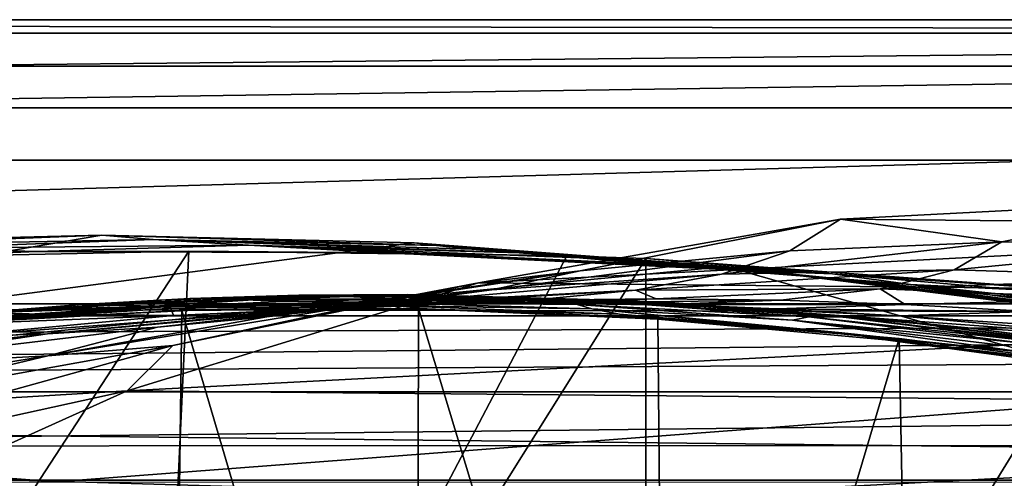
# Model space of a CAD drawing. Header units: metres. Extents: x -1004 to 0, y -808 to 0.
# Tile 86 of 135: x -506 to -394, y -52 to 0. Entities that reach past the tile are written whole.
import ezdxf

# ---------------------------------------------------------------- set-up
doc = ezdxf.new("R2010")
doc.units = ezdxf.units.M

msp = doc.modelspace()

# ---------------------------------------------------------------- linework, layer by layer
at = {"layer": 'top'}
for points in [[(-17.027203, -5.267202, 163.059998), (-987.0271, -5.267202, 163.059998), (-17.027203, -5.267202, 176.059509)], [(-987.0271, -5.267202, 163.059998), (-987.0271, -5.267202, 176.059265), (-17.027203, -5.267202, 176.059509)], [(-17.027203, -5.267202, 176.059509), (-987.0271, -5.267202, 176.059265), (-987.0271, -5.267202, 2050.060059)], [(-987.0271, -5.267202, 2063.060059), (-17.027203, -5.267202, 2063.060059), (-987.0271, -5.267202, 2050.060059)], [(-17.027203, -5.267202, 2063.060059), (-17.027203, -5.267202, 2050.060059), (-987.0271, -5.267202, 2050.060059)], [(-987.0271, -5.267202, 2050.060059), (-17.027203, -5.267202, 2050.060059), (-17.027203, -5.267202, 176.059509)], [(-953.0271, -32.2672, 2063.060059), (-17.027203, -5.267202, 2063.060059), (-987.0271, -5.267202, 2063.060059)], [(-987.0271, -5.267202, 163.059998), (-17.027203, -5.267202, 163.059998), (-953.0271, -32.2672, 163.059998)], [(-953.0271, -32.2672, 2063.060059), (-51.027081, -32.2672, 2063.060059), (-17.027203, -5.267202, 2063.060059)], [(-953.0271, -32.2672, 163.059998), (-17.027203, -5.267202, 163.059998), (-51.027081, -32.2672, 163.059998)], [(-412.977356, -22.644466, 665.810608), (-371.316925, -20.505526, 665.866638), (-394.683167, -25.237535, 752.310547)], [(-329.705994, -23.457561, 665.789368), (-371.316925, -20.505526, 665.866638), (-412.977356, -22.644466, 665.810608)], [(-371.316925, -20.505526, 665.866638), (-370.512573, -25.53261, 752.329712), (-394.683167, -25.237535, 752.310547)], [(-454.059784, -29.87845, 665.621094), (-412.977356, -22.644466, 665.810608), (-442.518097, -28.522995, 752.261841)], [(-454.059784, -29.87845, 665.621094), (-329.705994, -23.457561, 665.789368), (-412.977356, -22.644466, 665.810608)], [(-288.764374, -31.452314, 665.580017), (-329.705994, -23.457561, 665.789368), (-454.059784, -29.87845, 665.621094)], [(-442.518097, -28.522995, 752.261841), (-412.977356, -22.644466, 665.810608), (-418.730743, -26.23218, 752.288025)], [(-412.977356, -22.644466, 665.810608), (-394.683167, -25.237535, 752.310547), (-418.730743, -26.23218, 752.288025)], [(-637.780579, -48.406116, 1607.5177), (-461.376587, -25.341852, 1608.121216), (-496.827362, -24.46418, 1608.144409)], [(-496.827362, -24.46418, 1608.144409), (-532.278259, -25.346687, 1608.12146), (-637.780579, -48.406116, 1607.5177)], [(-532.278259, -25.346687, 1608.12146), (-496.827362, -24.46418, 1608.144409), (-527.130493, -25.6196, 1689.31604)], [(-496.827362, -24.46418, 1608.144409), (-490.974609, -24.950491, 1689.975464), (-527.130493, -25.6196, 1689.31604)], [(-490.974609, -24.950491, 1689.975464), (-496.827362, -24.46418, 1608.144409), (-458.821869, -25.653067, 1648.767578)], [(-496.827362, -24.46418, 1608.144409), (-461.376587, -25.341852, 1608.121216), (-458.821869, -25.653067, 1648.767578)], [(-426.014893, -28.004723, 1608.051392), (-461.376587, -25.341852, 1608.121216), (-637.780579, -48.406116, 1607.5177)], [(-490.974609, -24.950491, 1689.975464), (-517.739502, -25.928944, 1772.200317), (-527.130493, -25.6196, 1689.31604)], [(-480.15744, -25.603836, 1773.119629), (-517.739502, -25.928944, 1772.200317), (-490.974609, -24.950491, 1689.975464)], [(-517.739502, -25.928944, 1772.200317), (-480.15744, -25.603836, 1773.119629), (-504.183136, -26.308109, 1854.283813)], [(-480.15744, -25.603836, 1773.119629), (-464.465149, -26.461739, 1855.237183), (-504.183136, -26.308109, 1854.283813)], [(-449.426849, -26.477554, 1732.860718), (-480.15744, -25.603836, 1773.119629), (-490.974609, -24.950491, 1689.975464)], [(-458.821869, -25.653067, 1648.767578), (-454.830902, -26.033869, 1690.9104), (-490.974609, -24.950491, 1689.975464)], [(-454.830902, -26.033869, 1690.9104), (-449.426849, -26.477554, 1732.860718), (-490.974609, -24.950491, 1689.975464)], [(-442.615204, -27.044226, 1774.55957), (-480.15744, -25.603836, 1773.119629), (-449.426849, -26.477554, 1732.860718)], [(-464.465149, -26.461739, 1855.237183), (-480.15744, -25.603836, 1773.119629), (-434.40448, -27.758381, 1815.953613)], [(-480.15744, -25.603836, 1773.119629), (-442.615204, -27.044226, 1774.55957), (-434.40448, -27.758381, 1815.953613)], [(-458.821869, -25.653067, 1648.767578), (-461.376587, -25.341852, 1608.121216), (-426.014893, -28.004723, 1608.051392)], [(-458.821869, -25.653067, 1648.767578), (-426.014893, -28.004723, 1608.051392), (-423.20816, -28.372147, 1649.569214)], [(-454.830902, -26.033869, 1690.9104), (-458.821869, -25.653067, 1648.767578), (-423.20816, -28.372147, 1649.569214)], [(-418.730743, -26.23218, 752.288025), (-394.683167, -25.237535, 752.310547), (-426.500427, -28.886604, 841.083862)], [(-394.683167, -25.237535, 752.310547), (-400.107574, -28.410944, 841.244873), (-426.500427, -28.886604, 841.083862)], [(-394.683167, -25.237535, 752.310547), (-370.512573, -25.53261, 752.329712), (-400.107574, -28.410944, 841.244873)], [(-370.512573, -25.53261, 752.329712), (-373.556427, -29.223242, 841.408875), (-400.107574, -28.410944, 841.244873)], [(-491.15625, -116.577606, 1985.75293), (-546.876587, -118.072487, 1979.189331), (-486.961456, -26.276386, 1933.765869)], [(-486.961456, -26.276386, 1933.765869), (-546.876587, -118.072487, 1979.189331), (-519.606262, -26.977951, 1930.408691)], [(-504.183136, -26.308109, 1854.283813), (-543.882141, -27.867811, 1854.112061), (-517.739502, -25.928944, 1772.200317)], [(-504.183136, -26.308109, 1854.283813), (-519.606262, -26.977951, 1930.408691), (-543.882141, -27.867811, 1854.112061)], [(-486.961456, -26.276386, 1933.765869), (-519.606262, -26.977951, 1930.408691), (-504.183136, -26.308109, 1854.283813)], [(-464.465149, -26.461739, 1855.237183), (-486.961456, -26.276386, 1933.765869), (-504.183136, -26.308109, 1854.283813)], [(-444.056793, -26.800941, 1935.926758), (-491.15625, -116.577606, 1985.75293), (-486.961456, -26.276386, 1933.765869)], [(-491.15625, -116.577606, 1985.75293), (-444.056793, -26.800941, 1935.926758), (-435.077423, -27.128115, 1936.041748)], [(-444.056793, -26.800941, 1935.926758), (-486.961456, -26.276386, 1933.765869), (-464.465149, -26.461739, 1855.237183)], [(-413.885864, -28.846668, 1897.617188), (-444.056793, -26.800941, 1935.926758), (-464.465149, -26.461739, 1855.237183)], [(-434.40448, -27.758381, 1815.953613), (-424.819885, -28.418493, 1856.990479), (-464.465149, -26.461739, 1855.237183)], [(-424.819885, -28.418493, 1856.990479), (-413.885864, -28.846668, 1897.617188), (-464.465149, -26.461739, 1855.237183)], [(-449.426849, -26.477554, 1732.860718), (-454.830902, -26.033869, 1690.9104), (-418.795898, -28.863375, 1692.129028)], [(-418.795898, -28.863375, 1692.129028), (-454.830902, -26.033869, 1690.9104), (-423.20816, -28.372147, 1649.569214)], [(-442.518097, -28.522995, 752.261841), (-418.730743, -26.23218, 752.288025), (-452.556793, -30.663872, 840.931458)], [(-418.730743, -26.23218, 752.288025), (-426.500427, -28.886604, 841.083862), (-452.556793, -30.663872, 840.931458)], [(-423.890167, -28.424677, 1775.47937), (-442.615204, -27.044226, 1774.55957), (-449.426849, -26.477554, 1732.860718)], [(-423.890167, -28.424677, 1775.47937), (-449.426849, -26.477554, 1732.860718), (-412.795319, -29.463282, 1734.473145)], [(-412.795319, -29.463282, 1734.473145), (-449.426849, -26.477554, 1732.860718), (-418.795898, -28.863375, 1692.129028)], [(-435.077423, -27.128115, 1936.041748), (-444.056793, -26.800941, 1935.926758), (-413.885864, -28.846668, 1897.617188)], [(-435.077423, -117.079147, 1987.980957), (-491.15625, -116.577606, 1985.75293), (-435.077423, -27.128115, 1936.041748)], [(-434.40448, -27.758381, 1815.953613), (-442.615204, -27.044226, 1774.55957), (-423.890167, -28.424677, 1775.47937)], [(-382.221283, -31.021881, 1934.762817), (-435.077423, -27.128115, 1936.041748), (-413.885864, -28.846668, 1897.617188)], [(-382.221283, -31.021881, 1934.762817), (-435.077423, -117.079147, 1987.980957), (-435.077423, -27.128115, 1936.041748)], [(-424.819885, -28.418493, 1856.990479), (-434.40448, -27.758381, 1815.953613), (-415.204773, -29.27095, 1817.0177)], [(-415.204773, -29.27095, 1817.0177), (-434.40448, -27.758381, 1815.953613), (-423.890167, -28.424677, 1775.47937)], [(-354.224518, -48.323433, 1607.518677), (-426.014893, -28.004723, 1608.051392), (-637.780579, -48.406116, 1607.5177)], [(-452.556793, -30.663872, 840.931458), (-478.099182, -33.75246, 840.793579), (-442.518097, -28.522995, 752.261841)], [(-478.099182, -33.75246, 840.793579), (-465.909302, -32.11071, 752.232056), (-442.518097, -28.522995, 752.261841)], [(-465.909302, -32.11071, 752.232056), (-454.059784, -29.87845, 665.621094), (-442.518097, -28.522995, 752.261841)], [(-452.556793, -30.663872, 840.931458), (-426.500427, -28.886604, 841.083862), (-463.67572, -32.141033, 930.188354)], [(-463.67572, -32.141033, 930.188354), (-426.500427, -28.886604, 841.083862), (-436.270874, -30.70228, 930.506287)], [(-426.500427, -28.886604, 841.083862), (-400.107574, -28.410944, 841.244873), (-436.270874, -30.70228, 930.506287)], [(-436.270874, -30.70228, 930.506287), (-400.107574, -28.410944, 841.244873), (-408.49231, -30.561541, 930.846924)], [(-426.014893, -28.004723, 1608.051392), (-390.828033, -32.411217, 1607.935791), (-423.20816, -28.372147, 1649.569214)], [(-390.828033, -32.411217, 1607.935791), (-426.014893, -28.004723, 1608.051392), (-354.224518, -48.323433, 1607.518677)], [(-413.885864, -28.846668, 1897.617188), (-424.819885, -28.418493, 1856.990479), (-405.057709, -30.070532, 1858.174194)], [(-405.057709, -30.070532, 1858.174194), (-424.819885, -28.418493, 1856.990479), (-415.204773, -29.27095, 1817.0177)], [(-415.204773, -29.27095, 1817.0177), (-423.890167, -28.424677, 1775.47937), (-405.213074, -30.240788, 1776.535034)], [(-405.213074, -30.240788, 1776.535034), (-423.890167, -28.424677, 1775.47937), (-412.795319, -29.463282, 1734.473145)], [(-423.20816, -28.372147, 1649.569214), (-390.828033, -32.411217, 1607.935791), (-387.783325, -32.822395, 1650.543701)], [(-423.20816, -28.372147, 1649.569214), (-387.783325, -32.822395, 1650.543701), (-418.795898, -28.863375, 1692.129028)], [(-387.783325, -32.822395, 1650.543701), (-382.961853, -33.409046, 1693.639282), (-418.795898, -28.863375, 1692.129028)], [(-418.795898, -28.863375, 1692.129028), (-382.961853, -33.409046, 1693.639282), (-412.795319, -29.463282, 1734.473145)], [(-382.221283, -31.021881, 1934.762817), (-413.885864, -28.846668, 1897.617188), (-393.472778, -30.627153, 1898.89209)], [(-393.472778, -30.627153, 1898.89209), (-413.885864, -28.846668, 1897.617188), (-405.057709, -30.070532, 1858.174194)], [(-400.107574, -28.410944, 841.244873), (-373.556427, -29.223242, 841.408875), (-408.49231, -30.561541, 930.846924)], [(-493.932129, -42.133965, 665.300049), (-454.059784, -29.87845, 665.621094), (-488.769836, -36.990349, 752.199585)], [(-493.932129, -42.133965, 665.300049), (-288.764374, -31.452314, 665.580017), (-454.059784, -29.87845, 665.621094)], [(-454.059784, -29.87845, 665.621094), (-465.909302, -32.11071, 752.232056), (-488.769836, -36.990349, 752.199585)], [(-405.057709, -30.070532, 1858.174194), (-415.204773, -29.27095, 1817.0177), (-396.05838, -31.221979, 1818.252686)], [(-396.05838, -31.221979, 1818.252686), (-415.204773, -29.27095, 1817.0177), (-405.213074, -30.240788, 1776.535034)], [(-382.961853, -33.409046, 1693.639282), (-376.380219, -34.157349, 1736.502319), (-412.795319, -29.463282, 1734.473145)], [(-412.795319, -29.463282, 1734.473145), (-376.380219, -34.157349, 1736.502319), (-405.213074, -30.240788, 1776.535034)], [(-408.49231, -30.561541, 930.846924), (-373.556427, -29.223242, 841.408875), (-380.540222, -31.701397, 931.197937)], [(-393.472778, -30.627153, 1898.89209), (-405.057709, -30.070532, 1858.174194), (-385.354279, -32.165192, 1859.56665)], [(-385.354279, -32.165192, 1859.56665), (-405.057709, -30.070532, 1858.174194), (-396.05838, -31.221979, 1818.252686)], [(-478.099182, -33.75246, 840.793579), (-452.556793, -30.663872, 840.931458), (-490.506622, -34.893551, 929.906067)], [(-490.506622, -34.893551, 929.906067), (-452.556793, -30.663872, 840.931458), (-463.67572, -32.141033, 930.188354)], [(-474.468384, -31.273655, 1288.130005), (-490.049225, -31.827293, 1333.298462), (-486.830933, -31.660748, 1288.13855)], [(-490.049225, -31.827293, 1333.298462), (-474.468384, -31.273655, 1288.130005), (-477.800293, -31.417967, 1333.290039)], [(-469.624847, -31.377995, 1243.165283), (-474.468384, -31.273655, 1288.130005), (-486.830933, -31.660748, 1288.13855)], [(-474.468384, -31.273655, 1288.130005), (-462.092804, -31.18158, 1288.121826), (-477.800293, -31.417967, 1333.290039)], [(-477.800293, -31.417967, 1333.290039), (-462.092804, -31.18158, 1288.121826), (-465.542938, -31.299501, 1333.281738)], [(-463.67572, -32.141033, 930.188354), (-436.270874, -30.70228, 930.506287), (-475.754944, -33.095802, 1019.705444)], [(-436.270874, -30.70228, 930.506287), (-447.968262, -31.831636, 1020.128052), (-475.754944, -33.095802, 1019.705444)], [(-462.092804, -31.18158, 1288.121826), (-474.468384, -31.273655, 1288.130005), (-457.021179, -31.339334, 1243.175537)], [(-457.021179, -31.339334, 1243.175537), (-474.468384, -31.273655, 1288.130005), (-469.624847, -31.377995, 1243.165283)], [(-462.092804, -31.18158, 1288.121826), (-437.337799, -31.883635, 1288.105591), (-465.542938, -31.299501, 1333.281738)], [(-437.337799, -31.883635, 1288.105591), (-462.092804, -31.18158, 1288.121826), (-431.797302, -32.160618, 1243.197021)], [(-462.092804, -31.18158, 1288.121826), (-457.021179, -31.339334, 1243.175537), (-431.797302, -32.160618, 1243.197021)], [(-447.968262, -31.831636, 1020.128052), (-436.270874, -30.70228, 930.506287), (-433.926422, -31.68248, 1020.352356)], [(-436.270874, -30.70228, 930.506287), (-408.49231, -30.561541, 930.846924), (-433.926422, -31.68248, 1020.352356)], [(-378.607605, -119.60273, 1985.827881), (-435.077423, -117.079147, 1987.980957), (-382.221283, -31.021881, 1934.762817)], [(-433.926422, -31.68248, 1020.352356), (-408.49231, -30.561541, 930.846924), (-419.818665, -31.852314, 1020.582581)], [(-408.49231, -30.561541, 930.846924), (-405.66983, -32.338924, 1020.816528), (-419.818665, -31.852314, 1020.582581)], [(-408.49231, -30.561541, 930.846924), (-380.540222, -31.701397, 931.197937), (-405.66983, -32.338924, 1020.816528)], [(-376.380219, -34.157349, 1736.502319), (-368.046082, -35.143982, 1779.060425), (-405.213074, -30.240788, 1776.535034)], [(-405.213074, -30.240788, 1776.535034), (-368.046082, -35.143982, 1779.060425), (-396.05838, -31.221979, 1818.252686)], [(-368.046082, -35.143982, 1779.060425), (-357.969116, -36.395466, 1821.244263), (-396.05838, -31.221979, 1818.252686)], [(-396.05838, -31.221979, 1818.252686), (-357.969116, -36.395466, 1821.244263), (-385.354279, -32.165192, 1859.56665)], [(-948.0271, -33.606949, 2063.060059), (-56.027115, -33.606968, 2063.060059), (-953.0271, -32.2672, 2063.060059)], [(-56.027115, -33.606968, 2063.060059), (-51.027081, -32.2672, 2063.060059), (-953.0271, -32.2672, 2063.060059)], [(-51.027081, -32.2672, 163.059998), (-56.027115, -33.606968, 163.059998), (-953.0271, -32.2672, 163.059998)], [(-56.027115, -33.606968, 163.059998), (-948.0271, -33.606949, 163.059998), (-953.0271, -32.2672, 163.059998)], [(-504.072083, -32.914219, 1378.559082), (-516.280579, -33.892536, 1378.559082), (-499.171692, -32.342628, 1288.147217)], [(-499.171692, -32.342628, 1288.147217), (-516.280579, -33.892536, 1378.559082), (-511.48172, -33.319191, 1288.156372)], [(-511.48172, -33.319191, 1288.156372), (-489.073303, -32.553894, 1198.373901), (-499.171692, -32.342628, 1288.147217)], [(-491.843872, -32.222363, 1378.559082), (-504.072083, -32.914219, 1378.559082), (-490.049225, -31.827293, 1333.298462)], [(-490.049225, -31.827293, 1333.298462), (-504.072083, -32.914219, 1378.559082), (-499.171692, -32.342628, 1288.147217)], [(-490.861267, -32.518803, 1411.842407), (-504.072083, -32.914219, 1378.559082), (-491.843872, -32.222363, 1378.559082)], [(-490.506622, -34.893551, 929.906067), (-463.67572, -32.141033, 930.188354), (-502.979736, -35.6632, 1019.331848)], [(-463.67572, -32.141033, 930.188354), (-475.754944, -33.095802, 1019.705444), (-502.979736, -35.6632, 1019.331848)], [(-488.769836, -36.990349, 752.199585), (-465.909302, -32.11071, 752.232056), (-502.950989, -38.158169, 840.676941)], [(-465.909302, -32.11071, 752.232056), (-478.099182, -33.75246, 840.793579), (-502.950989, -38.158169, 840.676941)], [(-486.830933, -31.660748, 1288.13855), (-490.049225, -31.827293, 1333.298462), (-499.171692, -32.342628, 1288.147217)], [(-499.171692, -32.342628, 1288.147217), (-482.208466, -31.716259, 1243.155884), (-486.830933, -31.660748, 1288.13855)], [(-489.073303, -32.553894, 1198.373901), (-482.208466, -31.716259, 1243.155884), (-499.171692, -32.342628, 1288.147217)], [(-249.112656, -44.404568, 665.240845), (-288.764374, -31.452314, 665.580017), (-493.932129, -42.133965, 665.300049)], [(-479.602844, -31.817331, 1378.559082), (-491.843872, -32.222363, 1378.559082), (-477.800293, -31.417967, 1333.290039)], [(-477.800293, -31.417967, 1333.290039), (-491.843872, -32.222363, 1378.559082), (-490.049225, -31.827293, 1333.298462)], [(-491.843872, -32.222363, 1378.559082), (-479.602844, -31.817331, 1378.559082), (-490.861267, -32.518803, 1411.842407)], [(-479.602844, -31.817331, 1378.559082), (-466.029694, -32.098789, 1412.103882), (-490.861267, -32.518803, 1411.842407)], [(-490.861267, -32.518803, 1411.842407), (-466.029694, -32.098789, 1412.103882), (-488.693939, -32.756966, 1445.112183)], [(-489.073303, -32.553894, 1198.373901), (-476.204224, -31.985582, 1198.426392), (-482.208466, -31.716259, 1243.155884)], [(-461.497192, -32.33638, 1109.521606), (-476.204224, -31.985582, 1198.426392), (-489.073303, -32.553894, 1198.373901)], [(-488.671265, -33.574726, 1109.152954), (-461.497192, -32.33638, 1109.521606), (-489.073303, -32.553894, 1198.373901)], [(-466.029694, -32.098789, 1412.103882), (-463.370667, -32.498447, 1445.485229), (-488.693939, -32.756966, 1445.112183)], [(-475.754944, -33.095802, 1019.705444), (-447.968262, -31.831636, 1020.128052), (-488.671265, -33.574726, 1109.152954)], [(-447.968262, -31.831636, 1020.128052), (-461.497192, -32.33638, 1109.521606), (-488.671265, -33.574726, 1109.152954)], [(-482.208466, -31.716259, 1243.155884), (-469.624847, -31.377995, 1243.165283), (-486.830933, -31.660748, 1288.13855)], [(-482.208466, -31.716259, 1243.155884), (-463.291443, -31.722719, 1198.481323), (-469.624847, -31.377995, 1243.165283)], [(-476.204224, -31.985582, 1198.426392), (-463.291443, -31.722719, 1198.481323), (-482.208466, -31.716259, 1243.155884)], [(-467.355743, -31.699409, 1378.559082), (-479.602844, -31.817331, 1378.559082), (-465.542938, -31.299501, 1333.281738)], [(-465.542938, -31.299501, 1333.281738), (-479.602844, -31.817331, 1378.559082), (-477.800293, -31.417967, 1333.290039)], [(-479.602844, -31.817331, 1378.559082), (-467.355743, -31.699409, 1378.559082), (-466.029694, -32.098789, 1412.103882)], [(-447.788605, -32.191368, 1109.717896), (-463.291443, -31.722719, 1198.481323), (-476.204224, -31.985582, 1198.426392)], [(-461.497192, -32.33638, 1109.521606), (-447.788605, -32.191368, 1109.717896), (-476.204224, -31.985582, 1198.426392)], [(-450.348846, -31.764515, 1198.538208), (-457.021179, -31.339334, 1243.175537), (-469.624847, -31.377995, 1243.165283)], [(-463.291443, -31.722719, 1198.481323), (-450.348846, -31.764515, 1198.538208), (-469.624847, -31.377995, 1243.165283)], [(-441.032867, -31.936579, 1333.265259), (-467.355743, -31.699409, 1378.559082), (-465.542938, -31.299501, 1333.281738)], [(-441.032867, -31.936579, 1333.265259), (-442.870575, -32.325481, 1378.559204), (-467.355743, -31.699409, 1378.559082)], [(-467.355743, -31.699409, 1378.559082), (-442.870575, -32.325481, 1378.559204), (-466.029694, -32.098789, 1412.103882)], [(-466.029694, -32.098789, 1412.103882), (-442.870575, -32.325481, 1378.559204), (-441.21582, -32.841423, 1412.352661)], [(-463.370667, -32.498447, 1445.485229), (-466.029694, -32.098789, 1412.103882), (-441.21582, -32.841423, 1412.352661)], [(-465.542938, -31.299501, 1333.281738), (-437.337799, -31.883635, 1288.105591), (-441.032867, -31.936579, 1333.265259)], [(-463.291443, -31.722719, 1198.481323), (-447.788605, -32.191368, 1109.717896), (-434.02713, -32.359871, 1109.919434)], [(-450.348846, -31.764515, 1198.538208), (-463.291443, -31.722719, 1198.481323), (-434.02713, -32.359871, 1109.919434)], [(-447.968262, -31.831636, 1020.128052), (-433.926422, -31.68248, 1020.352356), (-461.497192, -32.33638, 1109.521606)], [(-433.926422, -31.68248, 1020.352356), (-447.788605, -32.191368, 1109.717896), (-461.497192, -32.33638, 1109.521606)], [(-437.390411, -32.110291, 1198.596436), (-457.021179, -31.339334, 1243.175537), (-450.348846, -31.764515, 1198.538208)], [(-457.021179, -31.339334, 1243.175537), (-437.390411, -32.110291, 1198.596436), (-431.797302, -32.160618, 1243.197021)], [(-420.233826, -32.840061, 1110.124512), (-437.390411, -32.110291, 1198.596436), (-450.348846, -31.764515, 1198.538208)], [(-434.02713, -32.359871, 1109.919434), (-420.233826, -32.840061, 1110.124512), (-450.348846, -31.764515, 1198.538208)], [(-433.926422, -31.68248, 1020.352356), (-419.818665, -31.852314, 1020.582581), (-447.788605, -32.191368, 1109.717896)], [(-447.788605, -32.191368, 1109.717896), (-419.818665, -31.852314, 1020.582581), (-434.02713, -32.359871, 1109.919434)], [(-416.578247, -33.740391, 1333.248657), (-442.870575, -32.325481, 1378.559204), (-441.032867, -31.936579, 1333.265259)], [(-418.442505, -34.100361, 1378.559326), (-442.870575, -32.325481, 1378.559204), (-416.578247, -33.740391, 1333.248657)], [(-442.870575, -32.325481, 1378.559204), (-418.442505, -34.100361, 1378.559326), (-441.21582, -32.841423, 1412.352661)], [(-437.337799, -31.883635, 1288.105591), (-412.636169, -33.768509, 1288.089233), (-441.032867, -31.936579, 1333.265259)], [(-412.636169, -33.768509, 1288.089233), (-416.578247, -33.740391, 1333.248657), (-441.032867, -31.936579, 1333.265259)], [(-406.429779, -33.630108, 1110.331299), (-437.390411, -32.110291, 1198.596436), (-420.233826, -32.840061, 1110.124512)], [(-437.390411, -32.110291, 1198.596436), (-424.430023, -32.759392, 1198.655151), (-431.797302, -32.160618, 1243.197021)], [(-424.430023, -32.759392, 1198.655151), (-437.390411, -32.110291, 1198.596436), (-406.429779, -33.630108, 1110.331299)], [(-437.337799, -31.883635, 1288.105591), (-431.797302, -32.160618, 1243.197021), (-406.624237, -34.179089, 1243.218262)], [(-406.624237, -34.179089, 1243.218262), (-412.636169, -33.768509, 1288.089233), (-437.337799, -31.883635, 1288.105591)], [(-419.818665, -31.852314, 1020.582581), (-405.66983, -32.338924, 1020.816528), (-434.02713, -32.359871, 1109.919434)], [(-405.66983, -32.338924, 1020.816528), (-420.233826, -32.840061, 1110.124512), (-434.02713, -32.359871, 1109.919434)], [(-431.797302, -32.160618, 1243.197021), (-424.430023, -32.759392, 1198.655151), (-398.559143, -34.964233, 1198.771606)], [(-431.797302, -32.160618, 1243.197021), (-398.559143, -34.964233, 1198.771606), (-406.624237, -34.179089, 1243.218262)], [(-405.66983, -32.338924, 1020.816528), (-391.5047, -33.140011, 1021.052246), (-420.233826, -32.840061, 1110.124512)], [(-380.540222, -31.701397, 931.197937), (-391.5047, -33.140011, 1021.052246), (-405.66983, -32.338924, 1020.816528)], [(-501.884583, -33.428646, 1198.324951), (-511.48172, -33.319191, 1288.156372), (-523.752075, -34.590488, 1288.165894)], [(-514.623962, -34.611061, 1198.279907), (-501.884583, -33.428646, 1198.324951), (-523.752075, -34.590488, 1288.165894)], [(-515.652893, -34.100929, 1411.569092), (-516.280579, -33.892536, 1378.559082), (-504.072083, -32.914219, 1378.559082)], [(-513.984802, -34.212276, 1444.725952), (-515.652893, -34.100929, 1411.569092), (-490.861267, -32.518803, 1411.842407)], [(-515.652893, -34.100929, 1411.569092), (-504.072083, -32.914219, 1378.559082), (-490.861267, -32.518803, 1411.842407)], [(-502.979736, -35.6632, 1019.331848), (-475.754944, -33.095802, 1019.705444), (-515.379639, -36.092216, 1108.828735)], [(-475.754944, -33.095802, 1019.705444), (-488.671265, -33.574726, 1109.152954), (-515.379639, -36.092216, 1108.828735)], [(-488.671265, -33.574726, 1109.152954), (-501.884583, -33.428646, 1198.324951), (-514.623962, -34.611061, 1198.279907)], [(-488.860596, -119.150009, 1554.229248), (-514.229553, -34.492359, 1504.564087), (-487.748688, -33.011375, 1504.508423)], [(-487.748688, -33.011375, 1504.508423), (-514.229553, -34.492359, 1504.564087), (-511.440704, -34.239925, 1478.915283)], [(-488.693939, -32.756966, 1445.112183), (-513.984802, -34.212276, 1444.725952), (-490.861267, -32.518803, 1411.842407)], [(-511.440704, -34.239925, 1478.915283), (-513.984802, -34.212276, 1444.725952), (-488.693939, -32.756966, 1445.112183)], [(-511.48172, -33.319191, 1288.156372), (-501.884583, -33.428646, 1198.324951), (-489.073303, -32.553894, 1198.373901)], [(-485.549408, -32.932655, 1479.088257), (-511.440704, -34.239925, 1478.915283), (-488.693939, -32.756966, 1445.112183)], [(-487.748688, -33.011375, 1504.508423), (-511.440704, -34.239925, 1478.915283), (-485.549408, -32.932655, 1479.088257)], [(-501.884583, -33.428646, 1198.324951), (-488.671265, -33.574726, 1109.152954), (-489.073303, -32.553894, 1198.373901)], [(-461.053162, -123.35659, 1556.978271), (-488.860596, -119.150009, 1554.229248), (-487.748688, -33.011375, 1504.508423)], [(-488.693939, -32.756966, 1445.112183), (-463.370667, -32.498447, 1445.485229), (-485.549408, -32.932655, 1479.088257)], [(-461.053162, -123.35659, 1556.978271), (-487.748688, -33.011375, 1504.508423), (-460.891296, -32.789768, 1504.69104)], [(-460.891296, -32.789768, 1504.69104), (-487.748688, -33.011375, 1504.508423), (-485.549408, -32.932655, 1479.088257)], [(-463.370667, -32.498447, 1445.485229), (-459.626709, -32.851536, 1479.245972), (-485.549408, -32.932655, 1479.088257)], [(-485.549408, -32.932655, 1479.088257), (-459.626709, -32.851536, 1479.245972), (-460.891296, -32.789768, 1504.69104)], [(-459.626709, -32.851536, 1479.245972), (-463.370667, -32.498447, 1445.485229), (-438.072815, -33.438095, 1445.844482)], [(-463.370667, -32.498447, 1445.485229), (-441.21582, -32.841423, 1412.352661), (-438.072815, -33.438095, 1445.844482)], [(-432.893646, -125.545509, 1558.042358), (-461.053162, -123.35659, 1556.978271), (-460.891296, -32.789768, 1504.69104)], [(-432.893646, -125.545509, 1558.042358), (-460.891296, -32.789768, 1504.69104), (-433.713348, -33.851051, 1505.112305)], [(-459.626709, -32.851536, 1479.245972), (-433.713348, -33.851051, 1505.112305), (-460.891296, -32.789768, 1504.69104)], [(-433.726196, -33.989788, 1479.388062), (-433.713348, -33.851051, 1505.112305), (-459.626709, -32.851536, 1479.245972)], [(-459.626709, -32.851536, 1479.245972), (-438.072815, -33.438095, 1445.844482), (-433.726196, -33.989788, 1479.388062)], [(-441.21582, -32.841423, 1412.352661), (-418.442505, -34.100361, 1378.559326), (-391.873138, -37.797089, 1412.809814)], [(-438.072815, -33.438095, 1445.844482), (-441.21582, -32.841423, 1412.352661), (-412.85614, -35.569035, 1446.188843)], [(-441.21582, -32.841423, 1412.352661), (-391.873138, -37.797089, 1412.809814), (-412.85614, -35.569035, 1446.188843)], [(-438.072815, -33.438095, 1445.844482), (-412.85614, -35.569035, 1446.188843), (-433.726196, -33.989788, 1479.388062)], [(-424.430023, -32.759392, 1198.655151), (-378.873779, -36.131615, 1110.74231), (-398.559143, -34.964233, 1198.771606)], [(-424.430023, -32.759392, 1198.655151), (-406.429779, -33.630108, 1110.331299), (-378.873779, -36.131615, 1110.74231)], [(-391.5047, -33.140011, 1021.052246), (-406.429779, -33.630108, 1110.331299), (-420.233826, -32.840061, 1110.124512)], [(-370.42276, -36.034878, 1066.271484), (-406.429779, -33.630108, 1110.331299), (-391.5047, -33.140011, 1021.052246)], [(-948.0271, -33.606949, 2063.060059), (-944.366821, -37.2672, 2063.060059), (-56.027115, -33.606968, 2063.060059)], [(-56.027115, -33.606968, 163.059998), (-944.366821, -37.2672, 163.059998), (-948.0271, -33.606949, 163.059998)], [(-944.366821, -37.2672, 2063.060059), (-943.0271, -42.2672, 2063.060059), (-56.027115, -33.606968, 2063.060059)], [(-943.0271, -42.2672, 163.059998), (-944.366821, -37.2672, 163.059998), (-56.027115, -33.606968, 163.059998)], [(-56.027115, -33.606968, 2063.060059), (-943.0271, -42.2672, 2063.060059), (-59.687374, -37.267273, 2063.060059)], [(-59.687374, -37.267273, 163.059998), (-943.0271, -42.2672, 163.059998), (-56.027115, -33.606968, 163.059998)], [(-488.860596, -119.150009, 1554.229248), (-516.103577, -113.043777, 1549.877075), (-514.229553, -34.492359, 1504.564087)], [(-515.379639, -36.092216, 1108.828735), (-488.671265, -33.574726, 1109.152954), (-514.623962, -34.611061, 1198.279907)], [(-502.950989, -38.158169, 840.676941), (-478.099182, -33.75246, 840.793579), (-490.506622, -34.893551, 929.906067)], [(-406.34964, -36.177105, 1505.778442), (-433.713348, -33.851051, 1505.112305), (-433.726196, -33.989788, 1479.388062)], [(-407.898834, -36.329559, 1479.51416), (-406.34964, -36.177105, 1505.778442), (-433.726196, -33.989788, 1479.388062)], [(-433.726196, -33.989788, 1479.388062), (-412.85614, -35.569035, 1446.188843), (-407.898834, -36.329559, 1479.51416)], [(-406.34964, -36.177105, 1505.778442), (-432.893646, -125.545509, 1558.042358), (-433.713348, -33.851051, 1505.112305)], [(-418.442505, -34.100361, 1378.559326), (-416.578247, -33.740391, 1333.248657), (-392.238312, -36.709766, 1333.232178)], [(-394.124969, -37.021187, 1378.55957), (-418.442505, -34.100361, 1378.559326), (-392.238312, -36.709766, 1333.232178)], [(-418.442505, -34.100361, 1378.559326), (-394.124969, -37.021187, 1378.55957), (-391.873138, -37.797089, 1412.809814)], [(-388.058502, -36.834438, 1288.072266), (-416.578247, -33.740391, 1333.248657), (-412.636169, -33.768509, 1288.089233)], [(-392.238312, -36.709766, 1333.232178), (-416.578247, -33.740391, 1333.248657), (-388.058502, -36.834438, 1288.072266)], [(-381.590179, -37.390095, 1243.237305), (-388.058502, -36.834438, 1288.072266), (-412.636169, -33.768509, 1288.089233)], [(-381.590179, -37.390095, 1243.237305), (-412.636169, -33.768509, 1288.089233), (-406.624237, -34.179089, 1243.218262)], [(-406.624237, -34.179089, 1243.218262), (-398.559143, -34.964233, 1198.771606), (-372.84848, -38.369205, 1198.882446)], [(-372.84848, -38.369205, 1198.882446), (-381.590179, -37.390095, 1243.237305), (-406.624237, -34.179089, 1243.218262)], [(-406.429779, -33.630108, 1110.331299), (-370.42276, -36.034878, 1066.271484), (-378.873779, -36.131615, 1110.74231)], [(-502.979736, -35.6632, 1019.331848), (-515.379639, -36.092216, 1108.828735), (-541.451172, -39.908524, 1108.564941)], [(-529.442749, -39.552879, 1019.02478), (-502.979736, -35.6632, 1019.331848), (-541.451172, -39.908524, 1108.564941)], [(-502.950989, -38.158169, 840.676941), (-490.506622, -34.893551, 929.906067), (-529.442749, -39.552879, 1019.02478)], [(-490.506622, -34.893551, 929.906067), (-502.979736, -35.6632, 1019.331848), (-529.442749, -39.552879, 1019.02478)], [(-412.85614, -35.569035, 1446.188843), (-391.873138, -37.797089, 1412.809814), (-387.768524, -38.852951, 1446.5177)], [(-412.85614, -35.569035, 1446.188843), (-387.768524, -38.852951, 1446.5177), (-407.898834, -36.329559, 1479.51416)], [(-398.559143, -34.964233, 1198.771606), (-378.873779, -36.131615, 1110.74231), (-361.982697, -39.645329, 1155.11145)], [(-398.559143, -34.964233, 1198.771606), (-361.982697, -39.645329, 1155.11145), (-372.84848, -38.369205, 1198.882446)], [(-404.640778, -125.626282, 1557.39563), (-432.893646, -125.545509, 1558.042358), (-406.34964, -36.177105, 1505.778442)], [(-378.974548, -39.71484, 1506.693237), (-406.34964, -36.177105, 1505.778442), (-407.898834, -36.329559, 1479.51416)], [(-382.185272, -39.810799, 1479.623901), (-378.974548, -39.71484, 1506.693237), (-407.898834, -36.329559, 1479.51416)], [(-407.898834, -36.329559, 1479.51416), (-387.768524, -38.852951, 1446.5177), (-382.185272, -39.810799, 1479.623901)], [(-378.974548, -39.71484, 1506.693237), (-404.640778, -125.626282, 1557.39563), (-406.34964, -36.177105, 1505.778442)], [(-943.0271, -42.2672, 2063.060059), (-61.027081, -42.267323, 2063.060059), (-59.687374, -37.267273, 2063.060059)], [(-59.687374, -37.267273, 163.059998), (-61.027081, -42.267323, 163.059998), (-943.0271, -42.2672, 163.059998)], [(-510.966644, -43.151928, 752.164856), (-488.769836, -36.990349, 752.199585), (-526.936462, -43.882565, 840.587891)], [(-488.769836, -36.990349, 752.199585), (-502.950989, -38.158169, 840.676941), (-526.936462, -43.882565, 840.587891)], [(-493.932129, -42.133965, 665.300049), (-488.769836, -36.990349, 752.199585), (-510.966644, -43.151928, 752.164856)], [(-526.936462, -43.882565, 840.587891), (-502.950989, -38.158169, 840.676941), (-541.646301, -44.393211, 929.501648)], [(-502.950989, -38.158169, 840.676941), (-529.442749, -39.552879, 1019.02478), (-541.646301, -44.393211, 929.501648)], [(-376.558838, -123.533806, 1555.031372), (-404.640778, -125.626282, 1557.39563), (-378.974548, -39.71484, 1506.693237)], [(-943.0271, -42.2672, 2063.060059), (-943.0271, -52.26717, 2063.060059), (-61.027081, -42.267323, 2063.060059)], [(-61.027081, -42.267323, 163.059998), (-61.026958, -52.26717, 163.059998), (-943.0271, -42.2672, 163.059998)], [(-943.0271, -42.2672, 163.059998), (-61.026958, -52.26717, 163.059998), (-943.0271, -52.26717, 163.059998)], [(-943.0271, -52.26717, 2063.060059), (-61.026958, -52.26717, 2063.060059), (-61.027081, -42.267323, 2063.060059)], [(-531.962463, -59.26767, 664.851257), (-493.932129, -42.133965, 665.300049), (-532.367065, -50.582142, 752.126038)], [(-532.367065, -50.582142, 752.126038), (-493.932129, -42.133965, 665.300049), (-510.966644, -43.151928, 752.164856)], [(-531.962463, -59.26767, 664.851257), (-249.112656, -44.404568, 665.240845), (-493.932129, -42.133965, 665.300049)], [(-249.112656, -44.404568, 665.240845), (-531.962463, -59.26767, 664.851257), (-202.874207, -76.227615, 664.407471)], [(-637.81189, -58.361294, 1607.256836), (-349.237091, -56.875664, 1607.294556), (-637.780579, -48.406116, 1607.5177)], [(-637.780579, -48.406116, 1607.5177), (-349.237091, -56.875664, 1607.294556), (-354.224518, -48.323433, 1607.518677)]]:
    msp.add_3dface(points, dxfattribs=at)
at = {"layer": 'top0123411'}
for points in [[(-1002.510071, -1.527202, 175), (-1.527202, -1.527202, 175), (-1004.037292, 0)], [(-1.527202, -1.527202, 175), (0, 0), (-1004.037292, 0)], [(0, 0), (-994.037292, -10), (-1004.037292, 0)], [(-10, -10), (-994.037292, -10), (0, 0)], [(-1002.510071, -1.527202, 175), (-982.615723, -15.961353, 175), (-1.527202, -1.527202, 175)], [(-982.615723, -15.961353, 175), (-21.421595, -15.961353, 175), (-1.527202, -1.527202, 175)], [(-994.037292, -10, 90), (-994.037292, -10), (-10, -10, 90)], [(-994.037292, -10), (-10, -10), (-10, -10, 90)], [(-10, -10, 90), (-502.018646, -625.846375, 90), (-994.037292, -10, 90)], [(-502.018646, -625.846375, 90), (-510.034576, -626.560547, 90), (-994.037292, -10, 90)], [(-494.003571, -626.560364, 90), (-502.018646, -625.846375, 90), (-10, -10, 90)], [(-485.779327, -628.854126, 90), (-494.003571, -626.560364, 90), (-10, -10, 90)], [(-477.800262, -632.855408, 90), (-485.779327, -628.854126, 90), (-10, -10, 90)], [(-10, -10, 90), (-470.61264, -638.481506, 90), (-477.800262, -632.855408, 90)], [(-217.024689, -763.271118, 90), (-470.61264, -638.481506, 90), (-10, -10, 90)], [(-610.580078, -52.505119, 163.059708), (-502.018616, -52.467403, 163.059708), (-982.615723, -15.961353, 163.059708)], [(-982.615723, -15.961353, 163.059708), (-502.018616, -52.467403, 163.059708), (-21.421595, -15.961353, 163.059708)], [(-982.615723, -15.961353, 163.059708), (-21.421595, -15.961353, 163.059708), (-982.615723, -15.961353, 175)], [(-21.421595, -15.961353, 163.059708), (-21.421595, -15.961353, 175), (-982.615723, -15.961353, 175)], [(-502.018616, -52.467403, 163.059708), (-393.460449, -52.505119, 163.059708), (-21.421595, -15.961353, 163.059708)]]:
    msp.add_3dface(points, dxfattribs=at)

doc.saveas('drawing.dxf')
